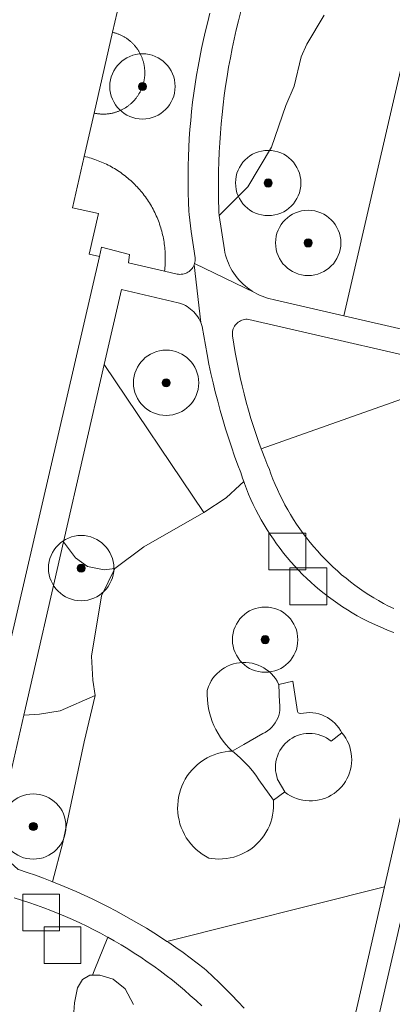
# Model space of a CAD drawing. Extents: x 154222 to 160093, y 456746 to 462495.
# Tile 63 of 254: x 157904 to 157927, y 460652 to 460712. Entities that reach past the tile are written whole.
import ezdxf

# ---------------------------------------------------------------- set-up
doc = ezdxf.new("R2010")
doc.units = 0
doc.header["$LTSCALE"] = 0.75
doc.layers.get('0').update_dxf_attribs({"linetype": 'CONTINUOUS'})
for name, color, linetype, lineweight in [('B-XX-GR-BEPLANTING_CULTUUR_HEESTERS-GV', 252, 'CONTINUOUS', 18), ('B-XX-GR-BOOM-S', 252, 'CONTINUOUS', 25), ('B-XX-OG-TERREIN_CULTUURSCHEIDING-GV', 252, 'CONTINUOUS', 18), ('B-XX-OG-TERREIN_ERF-GV', 252, 'CONTINUOUS', 18), ('B-XX-RI-GWA_RIOOLPUT-S', 252, 'CONTINUOUS', 25), ('B-XX-VH-VERHARDING_TEGEL-GV', 252, 'CONTINUOUS', 18)]:
    doc.layers.add(name, color=color, linetype=linetype, lineweight=lineweight)

# ---------------------------------------------------------------- blocks, each defined once
blk = doc.blocks.new('SRI-PUT_INSPECTIEPUT_RIOOLPUT-SO')
at = {"color": 0, "linetype": 'ByBlock', "lineweight": 18}
blk.add_lwpolyline([(-1.125, -1.125), (1.125, -1.125), (1.125, 1.125), (-1.125, 1.125)], close=True, dxfattribs=at)
blk = doc.blocks.new('SGR-BOOM_01-SO')
at = {"linetype": 'ByBlock', "lineweight": 18}
h = blk.add_hatch(color=0, dxfattribs=at)
h.dxf.hatch_style = 1
edge = h.paths.add_edge_path()
edge.add_arc((0, 0), 0.25, 0, 360)
at = {"color": 0, "linetype": 'ByBlock', "lineweight": 18}
for radius in [2, 0.25]:
    blk.add_circle((0, 0), radius, dxfattribs=at)

msp = doc.modelspace()

# ---------------------------------------------------------------- linework, layer by layer
at = {"layer": 'B-XX-GR-BEPLANTING_CULTUUR_HEESTERS-GV'}
for points in [[(157922.856, 460712.54), (157921.79, 460710.755), (157921.46, 460709.986), (157921.03, 460708.184), (157920.515, 460706.994), (157919.642, 460704.453), (157918.187, 460702.016), (157916.444, 460700.254), (157916.754, 460698.162), (157916.788, 460697.991), (157916.831, 460697.823), (157916.88, 460697.656), (157916.938, 460697.492), (157917.003, 460697.33), (157917.075, 460697.172), (157917.155, 460697.017), (157917.241, 460696.866), (157917.335, 460696.719), (157917.435, 460696.577), (157917.541, 460696.439), (157917.654, 460696.307), (157917.773, 460696.18), (157917.897, 460696.058), (157918.027, 460695.942), (157918.162, 460695.832), (157918.302, 460695.729), (157918.447, 460695.632), (157918.595, 460695.542), (157918.748, 460695.459), (157918.905, 460695.383), (157919.065, 460695.314), (157919.227, 460695.252), (157919.393, 460695.199), (157919.561, 460695.152), (157919.731, 460695.114), (157919.82, 460695.097), (157924.072, 460694.114), (157930.209, 460720.741)], [(157910.486, 460713.978), (157909.915, 460711.486), (157909.958, 460711.476), (157910.001, 460711.465), (157910.044, 460711.453), (157910.086, 460711.44), (157910.128, 460711.427), (157910.17, 460711.413), (157910.212, 460711.398), (157910.254, 460711.383), (157910.295, 460711.367), (157910.336, 460711.35), (157910.377, 460711.332), (157910.417, 460711.314), (157910.457, 460711.295), (157910.497, 460711.275), (157910.536, 460711.255), (157910.575, 460711.234), (157910.614, 460711.212), (157910.652, 460711.19), (157910.69, 460711.167), (157910.727, 460711.143), (157910.764, 460711.119), (157910.801, 460711.093), (157910.837, 460711.068), (157910.872, 460711.041), (157910.907, 460711.015), (157910.942, 460710.987), (157910.976, 460710.959), (157911.01, 460710.93), (157911.043, 460710.901), (157911.076, 460710.871), (157911.108, 460710.841), (157911.14, 460710.81), (157911.171, 460710.778), (157911.201, 460710.746), (157911.231, 460710.713), (157911.261, 460710.68), (157911.29, 460710.647), (157911.318, 460710.613), (157911.346, 460710.578), (157911.373, 460710.543), (157911.399, 460710.507), (157911.425, 460710.471), (157911.45, 460710.435), (157911.474, 460710.398), (157911.498, 460710.361), (157911.521, 460710.323), (157911.544, 460710.285), (157911.566, 460710.246), (157911.587, 460710.207), (157911.608, 460710.168), (157911.628, 460710.128), (157911.647, 460710.088), (157911.665, 460710.048), (157911.683, 460710.008), (157911.7, 460709.967), (157911.716, 460709.925), (157911.732, 460709.884), (157911.747, 460709.842), (157911.761, 460709.8), (157911.774, 460709.758), (157911.787, 460709.716), (157911.799, 460709.673), (157911.81, 460709.63), (157911.82, 460709.587), (157911.83, 460709.544), (157911.839, 460709.5), (157911.847, 460709.457), (157911.854, 460709.413), (157911.861, 460709.369), (157911.867, 460709.325), (157911.872, 460709.281), (157911.876, 460709.237), (157911.88, 460709.193), (157911.882, 460709.149), (157911.884, 460709.105), (157911.886, 460709.06), (157911.886, 460709.016), (157911.886, 460708.972), (157911.885, 460708.927), (157911.883, 460708.883), (157911.88, 460708.839), (157911.877, 460708.795), (157911.873, 460708.751), (157911.868, 460708.707), (157911.862, 460708.663), (157911.856, 460708.619), (157911.848, 460708.575), (157911.84, 460708.532), (157911.832, 460708.488), (157911.822, 460708.445), (157911.812, 460708.402), (157911.801, 460708.359), (157911.789, 460708.316), (157911.776, 460708.274), (157911.763, 460708.232), (157911.749, 460708.19), (157911.734, 460708.148), (157911.719, 460708.106), (157911.703, 460708.065), (157911.686, 460708.024), (157911.668, 460707.983), (157911.65, 460707.943), (157911.631, 460707.903), (157911.611, 460707.863), (157911.591, 460707.824), (157911.57, 460707.785), (157911.548, 460707.747), (157911.526, 460707.708), (157911.503, 460707.67), (157911.479, 460707.633), (157911.455, 460707.596), (157911.429, 460707.56), (157911.404, 460707.523), (157911.378, 460707.488), (157911.351, 460707.453), (157911.323, 460707.418), (157911.295, 460707.384), (157911.266, 460707.35), (157911.237, 460707.317), (157911.207, 460707.284), (157911.177, 460707.252), (157911.146, 460707.22), (157911.114, 460707.189), (157911.082, 460707.159), (157911.049, 460707.129), (157911.016, 460707.099), (157910.983, 460707.07), (157910.948, 460707.042), (157910.914, 460707.014), (157910.879, 460706.988), (157910.843, 460706.961), (157910.807, 460706.935), (157910.771, 460706.91), (157910.734, 460706.886), (157910.696, 460706.862), (157910.659, 460706.839), (157910.621, 460706.816), (157910.582, 460706.794), (157910.543, 460706.773), (157910.504, 460706.752), (157910.464, 460706.733), (157910.424, 460706.713), (157910.384, 460706.695), (157910.343, 460706.677), (157910.303, 460706.66), (157910.261, 460706.644), (157910.22, 460706.628), (157910.178, 460706.613), (157910.136, 460706.599), (157910.094, 460706.586), (157910.052, 460706.573), (157910.009, 460706.562), (157909.966, 460706.55), (157909.923, 460706.54), (157909.88, 460706.53), (157909.836, 460706.521), (157909.793, 460706.513), (157909.749, 460706.506), (157909.705, 460706.499), (157909.661, 460706.493), (157909.617, 460706.488), (157909.573, 460706.484), (157909.529, 460706.48), (157909.485, 460706.478), (157909.441, 460706.476), (157909.396, 460706.474), (157909.352, 460706.474), (157909.308, 460706.474), (157909.264, 460706.475), (157909.219, 460706.477), (157909.175, 460706.48), (157909.131, 460706.483), (157909.087, 460706.487), (157909.043, 460706.492), (157908.999, 460706.498), (157908.955, 460706.505), (157908.911, 460706.512), (157908.868, 460706.52), (157908.824, 460706.528), (157908.781, 460706.538), (157908.172, 460703.882), (157908.281, 460703.856), (157908.389, 460703.828), (157908.497, 460703.798), (157908.605, 460703.766), (157908.711, 460703.733), (157908.818, 460703.698), (157908.923, 460703.66), (157909.028, 460703.621), (157909.132, 460703.58), (157909.236, 460703.537), (157909.338, 460703.493), (157909.44, 460703.446), (157909.541, 460703.398), (157909.642, 460703.348), (157909.741, 460703.297), (157909.839, 460703.243), (157909.937, 460703.188), (157910.033, 460703.131), (157910.129, 460703.073), (157910.223, 460703.013), (157910.317, 460702.951), (157910.409, 460702.888), (157910.5, 460702.823), (157910.59, 460702.756), (157910.679, 460702.688), (157910.766, 460702.618), (157910.853, 460702.547), (157910.938, 460702.474), (157911.022, 460702.4), (157911.104, 460702.324), (157911.185, 460702.247), (157911.265, 460702.169), (157911.344, 460702.089), (157911.421, 460702.008), (157911.496, 460701.925), (157911.571, 460701.841), (157911.643, 460701.756), (157911.714, 460701.67), (157911.784, 460701.582), (157911.852, 460701.493), (157911.919, 460701.403), (157911.984, 460701.312), (157912.047, 460701.22), (157912.109, 460701.126), (157912.169, 460701.032), (157912.227, 460700.936), (157912.285, 460700.839), (157912.339, 460700.742), (157912.392, 460700.644), (157912.444, 460700.545), (157912.494, 460700.444), (157912.542, 460700.343), (157912.588, 460700.241), (157912.633, 460700.139), (157912.676, 460700.035), (157912.717, 460699.931), (157912.756, 460699.826), (157912.785, 460699.742), (157912.793, 460699.72), (157912.828, 460699.614), (157912.862, 460699.508), (157912.894, 460699.4), (157912.923, 460699.292), (157912.951, 460699.184), (157912.977, 460699.075), (157913.001, 460698.966), (157913.023, 460698.856), (157913.044, 460698.746), (157913.062, 460698.635), (157913.078, 460698.525), (157913.093, 460698.413), (157913.105, 460698.302), (157913.116, 460698.191), (157913.124, 460698.079), (157913.131, 460697.967), (157913.136, 460697.856), (157913.139, 460697.744), (157913.139, 460697.632), (157913.138, 460697.52), (157913.135, 460697.408), (157913.13, 460697.296), (157913.123, 460697.184), (157913.114, 460697.073), (157913.103, 460696.961), (157913.09, 460696.85), (157913.863, 460696.675), (157913.947, 460696.661), (157914.033, 460696.655), (157914.118, 460696.657), (157914.203, 460696.668), (157914.286, 460696.686), (157914.368, 460696.711), (157914.447, 460696.745), (157914.522, 460696.785), (157914.593, 460696.832), (157914.66, 460696.886), (157914.721, 460696.946), (157914.776, 460697.011), (157914.825, 460697.081), (157914.867, 460697.155), (157914.902, 460697.233), (157914.93, 460697.314), (157914.95, 460697.397), (157914.962, 460697.482), (157914.966, 460697.567), (157914.962, 460697.653), (157914.962, 460697.658), (157914.729, 460699.287), (157914.591, 460700.324), (157914.58, 460700.527), (157914.555, 460701.084), (157914.538, 460701.64), (157914.529, 460702.197), (157914.529, 460702.754), (157914.536, 460703.311), (157914.551, 460703.867), (157914.574, 460704.424), (157914.605, 460704.98), (157914.644, 460705.535), (157914.692, 460706.09), (157914.747, 460706.644), (157914.81, 460707.198), (157914.881, 460707.75), (157914.959, 460708.301), (157915.046, 460708.851), (157915.141, 460709.4), (157915.244, 460709.947), (157915.354, 460710.493), (157915.472, 460711.037), (157915.598, 460711.58), (157915.732, 460712.12), (157915.874, 460712.659)], [(157923.235, 460644.546), (157926.551, 460659.11), (157913.233, 460655.778), (157913.348, 460655.701), (157913.792, 460655.396), (157914.232, 460655.085), (157914.668, 460654.767), (157915.098, 460654.442), (157915.524, 460654.111), (157915.653, 460653.993), (157916.051, 460653.622), (157916.444, 460653.246), (157916.83, 460652.864), (157917.211, 460652.476), (157917.587, 460652.083), (157917.956, 460651.684)], [(157911.201, 460651.905), (157910.681, 460652.875), (157909.959, 460653.458), (157909.138, 460653.708), (157908.679, 460653.705), (157908.523, 460653.703), (157908.064, 460653.444), (157907.761, 460652.929), (157907.589, 460652.006), (157907.541, 460651.442)]]:
    msp.add_lwpolyline(points, dxfattribs=at)
for points in [[(157909.958, 460711.476), (157909.915, 460711.486), (157908.781, 460706.538), (157908.824, 460706.528), (157908.868, 460706.52), (157908.911, 460706.512), (157908.955, 460706.505), (157908.999, 460706.498), (157909.043, 460706.492), (157909.087, 460706.487), (157909.131, 460706.483), (157909.175, 460706.48), (157909.219, 460706.477), (157909.264, 460706.475), (157909.308, 460706.474), (157909.352, 460706.474), (157909.396, 460706.474), (157909.441, 460706.476), (157909.485, 460706.478), (157909.529, 460706.48), (157909.573, 460706.484), (157909.617, 460706.488), (157909.661, 460706.493), (157909.705, 460706.499), (157909.749, 460706.506), (157909.793, 460706.513), (157909.836, 460706.521), (157909.88, 460706.53), (157909.923, 460706.54), (157909.966, 460706.55), (157910.009, 460706.562), (157910.052, 460706.573), (157910.094, 460706.586), (157910.136, 460706.599), (157910.178, 460706.613), (157910.22, 460706.628), (157910.261, 460706.644), (157910.303, 460706.66), (157910.343, 460706.677), (157910.384, 460706.695), (157910.424, 460706.713), (157910.464, 460706.733), (157910.504, 460706.752), (157910.543, 460706.773), (157910.582, 460706.794), (157910.621, 460706.816), (157910.659, 460706.839), (157910.696, 460706.862), (157910.734, 460706.886), (157910.771, 460706.91), (157910.807, 460706.935), (157910.843, 460706.961), (157910.879, 460706.988), (157910.914, 460707.014), (157910.948, 460707.042), (157910.983, 460707.07), (157911.016, 460707.099), (157911.049, 460707.129), (157911.082, 460707.159), (157911.114, 460707.189), (157911.146, 460707.22), (157911.177, 460707.252), (157911.207, 460707.284), (157911.237, 460707.317), (157911.266, 460707.35), (157911.295, 460707.384), (157911.323, 460707.418), (157911.351, 460707.453), (157911.378, 460707.488), (157911.404, 460707.523), (157911.429, 460707.56), (157911.455, 460707.596), (157911.479, 460707.633), (157911.503, 460707.67), (157911.526, 460707.708), (157911.548, 460707.747), (157911.57, 460707.785), (157911.591, 460707.824), (157911.611, 460707.863), (157911.631, 460707.903), (157911.65, 460707.943), (157911.668, 460707.983), (157911.686, 460708.024), (157911.703, 460708.065), (157911.719, 460708.106), (157911.734, 460708.148), (157911.749, 460708.19), (157911.763, 460708.232), (157911.776, 460708.274), (157911.789, 460708.316), (157911.801, 460708.359), (157911.812, 460708.402), (157911.822, 460708.445), (157911.832, 460708.488), (157911.84, 460708.532), (157911.848, 460708.575), (157911.856, 460708.619), (157911.862, 460708.663), (157911.868, 460708.707), (157911.873, 460708.751), (157911.877, 460708.795), (157911.88, 460708.839), (157911.883, 460708.883), (157911.885, 460708.927), (157911.886, 460708.972), (157911.886, 460709.016), (157911.886, 460709.06), (157911.884, 460709.105), (157911.882, 460709.149), (157911.88, 460709.193), (157911.876, 460709.237), (157911.872, 460709.281), (157911.867, 460709.325), (157911.861, 460709.369), (157911.854, 460709.413), (157911.847, 460709.457), (157911.839, 460709.5), (157911.83, 460709.544), (157911.82, 460709.587), (157911.81, 460709.63), (157911.799, 460709.673), (157911.787, 460709.716), (157911.774, 460709.758), (157911.761, 460709.8), (157911.747, 460709.842), (157911.732, 460709.884), (157911.716, 460709.925), (157911.7, 460709.967), (157911.683, 460710.008), (157911.665, 460710.048), (157911.647, 460710.088), (157911.628, 460710.128), (157911.608, 460710.168), (157911.587, 460710.207), (157911.566, 460710.246), (157911.544, 460710.285), (157911.521, 460710.323), (157911.498, 460710.361), (157911.474, 460710.398), (157911.45, 460710.435), (157911.425, 460710.471), (157911.399, 460710.507), (157911.373, 460710.543), (157911.346, 460710.578), (157911.318, 460710.613), (157911.29, 460710.647), (157911.261, 460710.68), (157911.231, 460710.713), (157911.201, 460710.746), (157911.171, 460710.778), (157911.14, 460710.81), (157911.108, 460710.841), (157911.076, 460710.871), (157911.043, 460710.901), (157911.01, 460710.93), (157910.976, 460710.959), (157910.942, 460710.987), (157910.907, 460711.015), (157910.872, 460711.041), (157910.837, 460711.068), (157910.801, 460711.093), (157910.764, 460711.119), (157910.727, 460711.143), (157910.69, 460711.167), (157910.652, 460711.19), (157910.614, 460711.212), (157910.575, 460711.234), (157910.536, 460711.255), (157910.497, 460711.275), (157910.457, 460711.295), (157910.417, 460711.314), (157910.377, 460711.332), (157910.336, 460711.35), (157910.295, 460711.367), (157910.254, 460711.383), (157910.212, 460711.398), (157910.17, 460711.413), (157910.128, 460711.427), (157910.086, 460711.44), (157910.044, 460711.453), (157910.001, 460711.465)], [(157908.281, 460703.856), (157908.172, 460703.882), (157907.452, 460700.737), (157909.05, 460700.38), (157908.476, 460697.901), (157909.111, 460697.752), (157909.244, 460698.326), (157910.958, 460697.868), (157910.885, 460697.35), (157913.09, 460696.85), (157913.103, 460696.961), (157913.114, 460697.073), (157913.123, 460697.184), (157913.13, 460697.296), (157913.135, 460697.408), (157913.138, 460697.52), (157913.139, 460697.632), (157913.139, 460697.744), (157913.136, 460697.856), (157913.131, 460697.967), (157913.124, 460698.079), (157913.116, 460698.191), (157913.105, 460698.302), (157913.093, 460698.413), (157913.078, 460698.525), (157913.062, 460698.635), (157913.044, 460698.746), (157913.023, 460698.856), (157913.001, 460698.966), (157912.977, 460699.075), (157912.951, 460699.184), (157912.923, 460699.292), (157912.894, 460699.4), (157912.862, 460699.508), (157912.828, 460699.614), (157912.793, 460699.72), (157912.785, 460699.742), (157912.756, 460699.826), (157912.717, 460699.931), (157912.676, 460700.035), (157912.633, 460700.139), (157912.588, 460700.241), (157912.542, 460700.343), (157912.494, 460700.444), (157912.444, 460700.545), (157912.392, 460700.644), (157912.339, 460700.742), (157912.285, 460700.839), (157912.227, 460700.936), (157912.169, 460701.032), (157912.109, 460701.126), (157912.047, 460701.22), (157911.984, 460701.312), (157911.919, 460701.403), (157911.852, 460701.493), (157911.784, 460701.582), (157911.714, 460701.67), (157911.643, 460701.756), (157911.571, 460701.841), (157911.496, 460701.925), (157911.421, 460702.008), (157911.344, 460702.089), (157911.265, 460702.169), (157911.185, 460702.247), (157911.104, 460702.324), (157911.022, 460702.4), (157910.938, 460702.474), (157910.853, 460702.547), (157910.766, 460702.618), (157910.679, 460702.688), (157910.59, 460702.756), (157910.5, 460702.823), (157910.409, 460702.888), (157910.317, 460702.951), (157910.223, 460703.013), (157910.129, 460703.073), (157910.033, 460703.131), (157909.937, 460703.188), (157909.839, 460703.243), (157909.741, 460703.297), (157909.642, 460703.348), (157909.541, 460703.398), (157909.44, 460703.446), (157909.338, 460703.493), (157909.236, 460703.537), (157909.132, 460703.58), (157909.028, 460703.621), (157908.923, 460703.66), (157908.818, 460703.698), (157908.711, 460703.733), (157908.605, 460703.766), (157908.497, 460703.798), (157908.389, 460703.828)], [(157913.928, 460694.912), (157910.454, 460695.72), (157909.404, 460691.137), (157915.495, 460682.065), (157916.871, 460682.953), (157917.709, 460683.732), (157917.937, 460683.962), (157917.864, 460684.168), (157917.754, 460684.501), (157917.578, 460684.97), (157917.379, 460685.521), (157917.188, 460686.075), (157917.004, 460686.631), (157916.827, 460687.189), (157916.659, 460687.75), (157916.498, 460688.313), (157916.345, 460688.879), (157916.199, 460689.446), (157916.062, 460690.016), (157915.932, 460690.587), (157915.81, 460691.159), (157915.696, 460691.734), (157915.589, 460692.31), (157915.491, 460692.887), (157915.4, 460693.466), (157915.36, 460693.589), (157915.313, 460693.71), (157915.258, 460693.828), (157915.196, 460693.942), (157915.128, 460694.051), (157915.052, 460694.157), (157914.971, 460694.258), (157914.883, 460694.353), (157914.79, 460694.443), (157914.691, 460694.527), (157914.587, 460694.604), (157914.479, 460694.675), (157914.366, 460694.74), (157914.25, 460694.797), (157914.13, 460694.847), (157914.008, 460694.889)], [(157918.241, 460693.895), (157918.157, 460693.901), (157918.072, 460693.899), (157917.988, 460693.889), (157917.906, 460693.871), (157917.825, 460693.845), (157917.747, 460693.812), (157917.673, 460693.771), (157917.603, 460693.724), (157917.538, 460693.67), (157917.478, 460693.611), (157917.424, 460693.546), (157917.376, 460693.476), (157917.335, 460693.402), (157917.302, 460693.324), (157917.275, 460693.244), (157917.257, 460693.162), (157917.246, 460693.078), (157917.244, 460692.993), (157917.249, 460692.909), (157917.252, 460692.886), (157917.329, 460692.373), (157917.415, 460691.862), (157917.508, 460691.352), (157917.609, 460690.843), (157917.717, 460690.336), (157917.834, 460689.831), (157917.958, 460689.327), (157918.091, 460688.826), (157918.23, 460688.326), (157918.378, 460687.829), (157918.533, 460687.335), (157918.696, 460686.842), (157918.866, 460686.352), (157919.01, 460685.96), (157932.259, 460690.668)], [(157915.495, 460682.065), (157909.404, 460691.137), (157906.912, 460680.256), (157907.65, 460679.287), (157908.385, 460678.745), (157909.391, 460678.539), (157910.056, 460678.63), (157911.82, 460679.946), (157915.358, 460681.976)], [(157907.65, 460679.287), (157906.912, 460680.256), (157904.481, 460669.642), (157905.448, 460669.71), (157906.698, 460669.905), (157908.847, 460670.842), (157908.696, 460671.778), (157908.613, 460673.261), (157909.236, 460676.958), (157910.056, 460678.63), (157909.391, 460678.539), (157908.385, 460678.745)], [(157918.069, 460672.867), (157917.876, 460672.868), (157917.682, 460672.853), (157917.491, 460672.822), (157917.303, 460672.776), (157917.119, 460672.714), (157916.941, 460672.637), (157916.77, 460672.546), (157916.607, 460672.441), (157916.453, 460672.323), (157916.309, 460672.193), (157916.177, 460672.051), (157916.057, 460671.899), (157915.949, 460671.738), (157915.856, 460671.568), (157915.777, 460671.391), (157915.712, 460671.208), (157915.709, 460671.151), (157915.704, 460670.875), (157915.716, 460670.6), (157915.743, 460670.325), (157915.786, 460670.053), (157915.844, 460669.783), (157915.919, 460669.518), (157916.008, 460669.257), (157916.113, 460669.002), (157916.232, 460668.753), (157916.365, 460668.511), (157916.512, 460668.278), (157916.673, 460668.054), (157916.846, 460667.839), (157917.031, 460667.635), (157917.228, 460667.441), (157917.948, 460667.845), (157919.105, 460668.508), (157919.256, 460668.585), (157919.398, 460668.677), (157919.532, 460668.781), (157919.655, 460668.897), (157919.766, 460669.025), (157919.865, 460669.162), (157919.95, 460669.308), (157920.021, 460669.461), (157920.078, 460669.621), (157920.119, 460669.785), (157920.144, 460669.952), (157920.154, 460670.121), (157920.147, 460670.29), (157920.136, 460670.392), (157920.088, 460671.514), (157920.074, 460671.544), (157919.983, 460671.714), (157919.877, 460671.877), (157919.759, 460672.031), (157919.628, 460672.174), (157919.486, 460672.306), (157919.334, 460672.426), (157919.172, 460672.532), (157919.002, 460672.625), (157918.824, 460672.704), (157918.641, 460672.768), (157918.454, 460672.817), (157918.263, 460672.85)], [(157921.221, 460669.865), (157920.938, 460671.723), (157920.088, 460671.514), (157920.136, 460670.392), (157920.147, 460670.29), (157920.154, 460670.121), (157920.144, 460669.952), (157920.119, 460669.785), (157920.078, 460669.621), (157920.021, 460669.461), (157919.95, 460669.308), (157919.865, 460669.162), (157919.766, 460669.025), (157919.655, 460668.897), (157919.532, 460668.781), (157919.398, 460668.677), (157919.256, 460668.585), (157919.105, 460668.508), (157917.948, 460667.845), (157917.228, 460667.441), (157917.245, 460667.428), (157917.511, 460667.212), (157917.767, 460666.985), (157918.011, 460666.745), (157918.244, 460666.495), (157918.465, 460666.233), (157918.674, 460665.962), (157918.869, 460665.681), (157919.755, 460664.44), (157920.448, 460664.933), (157920.04, 460665.64), (157920.014, 460665.705), (157919.957, 460665.878), (157919.915, 460666.056), (157919.889, 460666.236), (157919.878, 460666.418), (157919.884, 460666.601), (157919.906, 460666.782), (157919.943, 460666.96), (157919.996, 460667.135), (157920.064, 460667.304), (157920.147, 460667.467), (157920.243, 460667.622), (157920.353, 460667.767), (157920.475, 460667.903), (157920.609, 460668.027), (157920.753, 460668.139), (157920.906, 460668.239), (157921.067, 460668.324), (157921.235, 460668.395), (157921.409, 460668.451), (157921.587, 460668.491), (157921.767, 460668.516), (157921.949, 460668.525), (157922.132, 460668.518), (157922.313, 460668.495), (157922.491, 460668.456), (157922.665, 460668.402), (157922.834, 460668.332), (157922.996, 460668.248), (157923.15, 460668.151), (157923.295, 460668.04), (157923.942, 460668.564), (157923.863, 460668.705), (157923.758, 460668.863), (157923.64, 460669.012), (157923.51, 460669.15), (157923.368, 460669.278), (157923.216, 460669.392), (157923.056, 460669.494), (157922.887, 460669.582), (157922.711, 460669.655), (157922.53, 460669.713), (157922.345, 460669.756), (157922.157, 460669.783), (157921.967, 460669.794), (157921.777, 460669.789), (157921.588, 460669.769), (157921.401, 460669.732), (157921.266, 460669.776)], [(157908.18, 460667.995), (157908.847, 460670.842), (157906.698, 460669.905), (157905.448, 460669.71), (157904.481, 460669.642), (157902.63, 460661.559), (157904.131, 460660.183), (157904.166, 460660.172), (157904.678, 460660.002), (157905.188, 460659.825), (157905.694, 460659.641), (157906.198, 460659.449), (157906.233, 460659.435), (157906.865, 460661.835)], [(157924.067, 460668.406), (157923.942, 460668.564), (157923.295, 460668.04), (157923.15, 460668.151), (157922.996, 460668.248), (157922.834, 460668.332), (157922.665, 460668.402), (157922.491, 460668.456), (157922.313, 460668.495), (157922.132, 460668.518), (157921.949, 460668.525), (157921.767, 460668.516), (157921.587, 460668.491), (157921.409, 460668.451), (157921.235, 460668.395), (157921.067, 460668.324), (157920.906, 460668.239), (157920.753, 460668.139), (157920.609, 460668.027), (157920.475, 460667.903), (157920.353, 460667.767), (157920.243, 460667.622), (157920.147, 460667.467), (157920.064, 460667.304), (157919.996, 460667.135), (157919.943, 460666.96), (157919.906, 460666.782), (157919.884, 460666.601), (157919.878, 460666.418), (157919.889, 460666.236), (157919.915, 460666.056), (157919.957, 460665.878), (157920.014, 460665.705), (157920.04, 460665.64), (157920.448, 460664.933), (157920.458, 460664.924), (157920.621, 460664.807), (157920.793, 460664.703), (157920.973, 460664.612), (157921.16, 460664.537), (157921.352, 460664.476), (157921.548, 460664.431), (157921.747, 460664.402), (157921.948, 460664.388), (157922.149, 460664.391), (157922.349, 460664.409), (157922.547, 460664.443), (157922.742, 460664.493), (157922.933, 460664.558), (157923.117, 460664.639), (157923.295, 460664.733), (157923.465, 460664.842), (157923.625, 460664.963), (157923.775, 460665.097), (157923.914, 460665.242), (157924.041, 460665.398), (157924.156, 460665.564), (157924.257, 460665.738), (157924.343, 460665.92), (157924.416, 460666.107), (157924.472, 460666.3), (157924.514, 460666.497), (157924.539, 460666.697), (157924.549, 460666.898), (157924.543, 460667.099), (157924.52, 460667.299), (157924.482, 460667.497), (157924.429, 460667.691), (157924.36, 460667.88), (157924.276, 460668.063), (157924.178, 460668.238)], [(157917.245, 460667.428), (157917.228, 460667.441), (157917.035, 460667.429), (157916.801, 460667.398), (157916.57, 460667.353), (157916.343, 460667.291), (157916.12, 460667.214), (157915.903, 460667.123), (157915.693, 460667.017), (157915.491, 460666.896), (157915.297, 460666.763), (157915.113, 460666.616), (157914.938, 460666.458), (157914.776, 460666.288), (157914.625, 460666.107), (157914.486, 460665.916), (157914.361, 460665.716), (157914.25, 460665.509), (157914.153, 460665.294), (157914.071, 460665.073), (157914.005, 460664.848), (157913.953, 460664.618), (157913.918, 460664.385), (157913.898, 460664.15), (157913.894, 460663.915), (157913.906, 460663.68), (157913.934, 460663.446), (157913.978, 460663.215), (157914.038, 460662.987), (157914.113, 460662.764), (157914.202, 460662.546), (157914.307, 460662.335), (157914.425, 460662.131), (157914.557, 460661.936), (157914.702, 460661.751), (157914.86, 460661.575), (157915.028, 460661.411), (157915.208, 460661.259), (157915.397, 460661.119), (157915.596, 460660.992), (157915.802, 460660.879), (157915.954, 460660.854), (157916.184, 460660.828), (157916.414, 460660.819), (157916.645, 460660.826), (157916.875, 460660.848), (157917.103, 460660.887), (157917.327, 460660.941), (157917.547, 460661.011), (157917.762, 460661.095), (157917.971, 460661.195), (157918.172, 460661.308), (157918.365, 460661.435), (157918.548, 460661.576), (157918.722, 460661.728), (157918.884, 460661.892), (157919.034, 460662.067), (157919.173, 460662.252), (157919.298, 460662.446), (157919.409, 460662.649), (157919.506, 460662.859), (157919.588, 460663.074), (157919.655, 460663.295), (157919.707, 460663.52), (157919.743, 460663.748), (157919.763, 460663.979), (157919.767, 460664.209), (157919.755, 460664.44), (157918.869, 460665.681), (157918.674, 460665.962), (157918.465, 460666.233), (157918.244, 460666.495), (157918.011, 460666.745), (157917.767, 460666.985), (157917.511, 460667.212)]]:
    msp.add_lwpolyline(points, close=True, dxfattribs=at)
at = {"layer": 'B-XX-OG-TERREIN_CULTUURSCHEIDING-GV'}
for points in [[(157917.758, 460712.765), (157917.615, 460712.199), (157917.479, 460711.632), (157917.352, 460711.063), (157917.232, 460710.493), (157917.12, 460709.921), (157917.016, 460709.347), (157916.92, 460708.772), (157916.832, 460708.196), (157916.751, 460707.618), (157916.679, 460707.04), (157916.614, 460706.46), (157916.558, 460705.88), (157916.509, 460705.299), (157916.468, 460704.718), (157916.436, 460704.135), (157916.411, 460703.553), (157916.394, 460702.97), (157916.386, 460702.387), (157916.385, 460701.804), (157916.392, 460701.221), (157916.408, 460700.638), (157916.414, 460700.459), (157916.444, 460700.254), (157918.187, 460702.016), (157919.642, 460704.453), (157920.515, 460706.994), (157921.03, 460708.184), (157921.46, 460709.986), (157921.79, 460710.755), (157922.856, 460712.54)], [(157932.259, 460690.668), (157919.01, 460685.96), (157919.044, 460685.865), (157919.23, 460685.381), (157919.422, 460684.9), (157919.485, 460684.748), (157919.602, 460684.422), (157919.727, 460684.099), (157919.86, 460683.779), (157920, 460683.462), (157920.147, 460683.148), (157920.301, 460682.838), (157920.462, 460682.532), (157920.631, 460682.229), (157920.806, 460681.93), (157920.988, 460681.635), (157921.177, 460681.345), (157921.373, 460681.059), (157921.575, 460680.778), (157921.784, 460680.501), (157921.999, 460680.23), (157922.22, 460679.963), (157922.447, 460679.702), (157922.68, 460679.446), (157922.919, 460679.195), (157923.164, 460678.95), (157923.414, 460678.71), (157923.67, 460678.477), (157923.931, 460678.249), (157924.198, 460678.028), (157924.469, 460677.813), (157924.745, 460677.604), (157925.027, 460677.401), (157925.312, 460677.205), (157925.602, 460677.016), (157925.897, 460676.833), (157926.195, 460676.657), (157926.498, 460676.489), (157926.804, 460676.327), (157927.114, 460676.172)], [(157927.114, 460674.707), (157926.786, 460674.832), (157926.461, 460674.964), (157926.139, 460675.104), (157925.821, 460675.25), (157925.506, 460675.404), (157925.194, 460675.565), (157924.887, 460675.733), (157924.583, 460675.909), (157924.283, 460676.091), (157923.987, 460676.279), (157923.696, 460676.475), (157923.41, 460676.677), (157923.128, 460676.886), (157922.851, 460677.101), (157922.578, 460677.322), (157922.311, 460677.549), (157922.05, 460677.783), (157921.793, 460678.022), (157921.542, 460678.267), (157921.297, 460678.518), (157921.058, 460678.774), (157920.824, 460679.036), (157920.597, 460679.303), (157920.376, 460679.575), (157920.161, 460679.852), (157919.952, 460680.134), (157919.75, 460680.42), (157919.554, 460680.711), (157919.365, 460681.007), (157919.183, 460681.306), (157919.008, 460681.61), (157918.839, 460681.918), (157918.678, 460682.229), (157918.524, 460682.544), (157918.377, 460682.863), (157918.238, 460683.185), (157918.106, 460683.51), (157917.981, 460683.837), (157917.937, 460683.962), (157917.709, 460683.732), (157916.871, 460682.953), (157915.495, 460682.065), (157915.358, 460681.976), (157911.82, 460679.946), (157910.056, 460678.63), (157909.236, 460676.958), (157908.613, 460673.261), (157908.696, 460671.778), (157908.847, 460670.842), (157908.18, 460667.995), (157906.865, 460661.835), (157906.233, 460659.435), (157906.699, 460659.249), (157907.197, 460659.042), (157907.692, 460658.828), (157908.184, 460658.607), (157908.672, 460658.378), (157909.157, 460658.142), (157909.638, 460657.898), (157910.116, 460657.648), (157910.589, 460657.391), (157911.059, 460657.126), (157911.525, 460656.855), (157911.987, 460656.577), (157912.445, 460656.292), (157912.899, 460656), (157913.233, 460655.778), (157926.551, 460659.11), (157929.584, 460672.429)], [(157907.541, 460651.442), (157907.589, 460652.006), (157907.761, 460652.929), (157908.064, 460653.444), (157908.523, 460653.703), (157908.679, 460653.705), (157908.795, 460653.971), (157909.628, 460656.03), (157909.603, 460656.043), (157909.183, 460656.271), (157908.759, 460656.492), (157908.332, 460656.706), (157907.901, 460656.913), (157907.466, 460657.113), (157907.029, 460657.305), (157906.588, 460657.49), (157906.144, 460657.667), (157905.698, 460657.837), (157905.248, 460657.999), (157904.796, 460658.154), (157904.341, 460658.302), (157903.884, 460658.441)], [(157915.376, 460651.823), (157915.026, 460652.148), (157914.67, 460652.467), (157914.309, 460652.781), (157913.943, 460653.088), (157913.572, 460653.389), (157913.196, 460653.684), (157912.815, 460653.973), (157912.429, 460654.255), (157912.038, 460654.53), (157911.643, 460654.799), (157911.244, 460655.062), (157910.84, 460655.317), (157910.432, 460655.566), (157910.019, 460655.808), (157909.628, 460656.03), (157908.795, 460653.971), (157908.679, 460653.705), (157909.138, 460653.708), (157909.959, 460653.458), (157910.681, 460652.875), (157911.201, 460651.905)]]:
    msp.add_lwpolyline(points, dxfattribs=at)
msp.add_lwpolyline([(157917.682, 460672.853), (157917.876, 460672.868), (157918.069, 460672.867), (157918.263, 460672.85), (157918.454, 460672.817), (157918.641, 460672.768), (157918.824, 460672.704), (157919.002, 460672.625), (157919.172, 460672.532), (157919.334, 460672.426), (157919.486, 460672.306), (157919.628, 460672.174), (157919.759, 460672.031), (157919.877, 460671.877), (157919.983, 460671.714), (157920.074, 460671.544), (157920.088, 460671.514), (157920.938, 460671.723), (157921.221, 460669.865), (157921.266, 460669.776), (157921.401, 460669.732), (157921.588, 460669.769), (157921.777, 460669.789), (157921.967, 460669.794), (157922.157, 460669.783), (157922.345, 460669.756), (157922.53, 460669.713), (157922.711, 460669.655), (157922.887, 460669.582), (157923.056, 460669.494), (157923.216, 460669.392), (157923.368, 460669.278), (157923.51, 460669.15), (157923.64, 460669.012), (157923.758, 460668.863), (157923.863, 460668.705), (157923.942, 460668.564), (157924.067, 460668.406), (157924.178, 460668.238), (157924.276, 460668.063), (157924.36, 460667.88), (157924.429, 460667.691), (157924.482, 460667.497), (157924.52, 460667.299), (157924.543, 460667.099), (157924.549, 460666.898), (157924.539, 460666.697), (157924.514, 460666.497), (157924.472, 460666.3), (157924.416, 460666.107), (157924.343, 460665.92), (157924.257, 460665.738), (157924.156, 460665.564), (157924.041, 460665.398), (157923.914, 460665.242), (157923.775, 460665.097), (157923.625, 460664.963), (157923.465, 460664.842), (157923.295, 460664.733), (157923.117, 460664.639), (157922.933, 460664.558), (157922.742, 460664.493), (157922.547, 460664.443), (157922.349, 460664.409), (157922.149, 460664.391), (157921.948, 460664.388), (157921.747, 460664.402), (157921.548, 460664.431), (157921.352, 460664.476), (157921.16, 460664.537), (157920.973, 460664.612), (157920.793, 460664.703), (157920.621, 460664.807), (157920.458, 460664.924), (157920.448, 460664.933), (157919.755, 460664.44), (157919.767, 460664.209), (157919.763, 460663.979), (157919.743, 460663.748), (157919.707, 460663.52), (157919.655, 460663.295), (157919.588, 460663.074), (157919.506, 460662.859), (157919.409, 460662.649), (157919.298, 460662.446), (157919.173, 460662.252), (157919.034, 460662.067), (157918.884, 460661.892), (157918.722, 460661.728), (157918.548, 460661.576), (157918.365, 460661.435), (157918.172, 460661.308), (157917.971, 460661.195), (157917.762, 460661.095), (157917.547, 460661.011), (157917.327, 460660.941), (157917.103, 460660.887), (157916.875, 460660.848), (157916.645, 460660.826), (157916.414, 460660.819), (157916.184, 460660.828), (157915.954, 460660.854), (157915.802, 460660.879), (157915.596, 460660.992), (157915.397, 460661.119), (157915.208, 460661.259), (157915.028, 460661.411), (157914.86, 460661.575), (157914.702, 460661.751), (157914.557, 460661.936), (157914.425, 460662.131), (157914.307, 460662.335), (157914.202, 460662.546), (157914.113, 460662.764), (157914.038, 460662.987), (157913.978, 460663.215), (157913.934, 460663.446), (157913.906, 460663.68), (157913.894, 460663.915), (157913.898, 460664.15), (157913.918, 460664.385), (157913.953, 460664.618), (157914.005, 460664.848), (157914.071, 460665.073), (157914.153, 460665.294), (157914.25, 460665.509), (157914.361, 460665.716), (157914.486, 460665.916), (157914.625, 460666.107), (157914.776, 460666.288), (157914.938, 460666.458), (157915.113, 460666.616), (157915.297, 460666.763), (157915.491, 460666.896), (157915.693, 460667.017), (157915.903, 460667.123), (157916.12, 460667.214), (157916.343, 460667.291), (157916.57, 460667.353), (157916.801, 460667.398), (157917.035, 460667.429), (157917.228, 460667.441), (157917.031, 460667.635), (157916.846, 460667.839), (157916.673, 460668.054), (157916.512, 460668.278), (157916.365, 460668.511), (157916.232, 460668.753), (157916.113, 460669.002), (157916.008, 460669.257), (157915.919, 460669.518), (157915.844, 460669.783), (157915.786, 460670.053), (157915.743, 460670.325), (157915.716, 460670.6), (157915.704, 460670.875), (157915.709, 460671.151), (157915.712, 460671.208), (157915.777, 460671.391), (157915.856, 460671.568), (157915.949, 460671.738), (157916.057, 460671.899), (157916.177, 460672.051), (157916.309, 460672.193), (157916.453, 460672.323), (157916.607, 460672.441), (157916.77, 460672.546), (157916.941, 460672.637), (157917.119, 460672.714), (157917.303, 460672.776), (157917.491, 460672.822)], close=True, dxfattribs=at)
at = {"layer": 'B-XX-OG-TERREIN_ERF-GV'}
for points in [[(157930.209, 460720.741), (157924.072, 460694.114), (157954.526, 460687.077)], [(157858.501, 460670.037), (157860.941, 460669.58), (157863.534, 460669.021), (157870.32, 460667.557), (157872.913, 460666.998), (157876.215, 460666.21), (157876.252, 460666.202), (157891.573, 460662.86), (157900.551, 460660.77), (157909.111, 460697.752), (157908.476, 460697.901), (157909.05, 460700.38), (157907.452, 460700.737), (157908.172, 460703.882), (157908.781, 460706.538), (157909.915, 460711.486), (157910.486, 460713.978)], [(157993.269, 460623.394), (157995.499, 460658.516), (157995.596, 460660.024), (157995.622, 460660.424), (157995.628, 460660.515), (157992.999, 460660.671), (157977.432, 460661.646), (157973.09, 460662.104), (157973.324, 460663.91), (157970.113, 460664.643), (157957.801, 460667.416), (157957.675, 460667.444), (157954.7, 460668.135), (157931.339, 460673.541), (157923.424, 460639.167)]]:
    msp.add_lwpolyline(points, dxfattribs=at)
at = {"layer": 'B-XX-VH-VERHARDING_TEGEL-GV'}
for points in [[(157915.874, 460712.659), (157915.732, 460712.12), (157915.598, 460711.58), (157915.472, 460711.037), (157915.354, 460710.493), (157915.244, 460709.947), (157915.141, 460709.4), (157915.046, 460708.851), (157914.959, 460708.301), (157914.881, 460707.75), (157914.81, 460707.198), (157914.747, 460706.644), (157914.692, 460706.09), (157914.644, 460705.535), (157914.605, 460704.98), (157914.574, 460704.424), (157914.551, 460703.867), (157914.536, 460703.311), (157914.529, 460702.754), (157914.529, 460702.197), (157914.538, 460701.64), (157914.555, 460701.084), (157914.58, 460700.527), (157914.591, 460700.324), (157914.729, 460699.287), (157914.962, 460697.658), (157914.962, 460697.653), (157914.966, 460697.567), (157914.962, 460697.482), (157914.95, 460697.397), (157914.93, 460697.314), (157918.595, 460695.542), (157918.447, 460695.632), (157918.302, 460695.729), (157918.162, 460695.832), (157918.027, 460695.942), (157917.897, 460696.058), (157917.773, 460696.18), (157917.654, 460696.307), (157917.541, 460696.439), (157917.435, 460696.577), (157917.335, 460696.719), (157917.241, 460696.866), (157917.155, 460697.017), (157917.075, 460697.172), (157917.003, 460697.33), (157916.938, 460697.492), (157916.88, 460697.656), (157916.831, 460697.823), (157916.788, 460697.991), (157916.754, 460698.162), (157916.444, 460700.254), (157916.414, 460700.459), (157916.408, 460700.638), (157916.392, 460701.221), (157916.385, 460701.804), (157916.386, 460702.387), (157916.394, 460702.97), (157916.411, 460703.553), (157916.436, 460704.135), (157916.468, 460704.718), (157916.509, 460705.299), (157916.558, 460705.88), (157916.614, 460706.46), (157916.679, 460707.04), (157916.751, 460707.618), (157916.832, 460708.196), (157916.92, 460708.772), (157917.016, 460709.347), (157917.12, 460709.921), (157917.232, 460710.493), (157917.352, 460711.063), (157917.479, 460711.632), (157917.615, 460712.199), (157917.758, 460712.765)], [(157902.63, 460661.559), (157904.481, 460669.642), (157906.912, 460680.256), (157909.404, 460691.137), (157910.454, 460695.72), (157913.928, 460694.912), (157914.008, 460694.889), (157914.13, 460694.847), (157914.25, 460694.797), (157914.366, 460694.74), (157914.479, 460694.675), (157914.587, 460694.604), (157914.691, 460694.527), (157914.79, 460694.443), (157914.883, 460694.353), (157914.971, 460694.258), (157915.052, 460694.157), (157915.128, 460694.051), (157915.196, 460693.942), (157915.258, 460693.828), (157915.313, 460693.71), (157914.902, 460697.233), (157914.867, 460697.155), (157914.825, 460697.081), (157914.776, 460697.011), (157914.721, 460696.946), (157914.66, 460696.886), (157914.593, 460696.832), (157914.522, 460696.785), (157914.447, 460696.745), (157914.368, 460696.711), (157914.286, 460696.686), (157914.203, 460696.668), (157914.118, 460696.657), (157914.033, 460696.655), (157913.947, 460696.661), (157913.863, 460696.675), (157913.09, 460696.85), (157910.885, 460697.35), (157910.958, 460697.868), (157909.244, 460698.326), (157909.111, 460697.752), (157900.551, 460660.77)], [(157954.526, 460687.077), (157924.072, 460694.114), (157919.82, 460695.097), (157919.731, 460695.114), (157919.561, 460695.152), (157919.393, 460695.199), (157919.227, 460695.252), (157919.065, 460695.314), (157918.905, 460695.383), (157918.748, 460695.459), (157918.595, 460695.542), (157914.93, 460697.314), (157914.902, 460697.233), (157915.313, 460693.71), (157915.36, 460693.589), (157915.4, 460693.466), (157915.491, 460692.887), (157915.589, 460692.31), (157915.696, 460691.734), (157915.81, 460691.159), (157915.932, 460690.587), (157916.062, 460690.016), (157916.199, 460689.446), (157916.345, 460688.879), (157916.498, 460688.313), (157916.659, 460687.75), (157916.827, 460687.189), (157917.004, 460686.631), (157917.188, 460686.075), (157917.379, 460685.521), (157917.578, 460684.97), (157917.754, 460684.501), (157917.864, 460684.168), (157917.937, 460683.962), (157917.981, 460683.837), (157918.106, 460683.51), (157918.238, 460683.185), (157918.377, 460682.863), (157918.524, 460682.544), (157918.678, 460682.229), (157918.839, 460681.918), (157919.008, 460681.61), (157919.183, 460681.306), (157919.365, 460681.007), (157919.554, 460680.711), (157919.75, 460680.42), (157919.952, 460680.134), (157920.161, 460679.852), (157920.376, 460679.575), (157920.597, 460679.303), (157920.824, 460679.036), (157921.058, 460678.774), (157921.297, 460678.518), (157921.542, 460678.267), (157921.793, 460678.022), (157922.05, 460677.783), (157922.311, 460677.549), (157922.578, 460677.322), (157922.851, 460677.101), (157923.128, 460676.886), (157923.41, 460676.677), (157923.696, 460676.475), (157923.987, 460676.279), (157924.283, 460676.091), (157924.583, 460675.909), (157924.887, 460675.733), (157925.194, 460675.565), (157925.506, 460675.404), (157925.821, 460675.25), (157926.139, 460675.104), (157926.461, 460674.964), (157926.786, 460674.832), (157927.114, 460674.707)], [(157927.114, 460676.172), (157926.804, 460676.327), (157926.498, 460676.489), (157926.195, 460676.657), (157925.897, 460676.833), (157925.602, 460677.016), (157925.312, 460677.205), (157925.027, 460677.401), (157924.745, 460677.604), (157924.469, 460677.813), (157924.198, 460678.028), (157923.931, 460678.249), (157923.67, 460678.477), (157923.414, 460678.71), (157923.164, 460678.95), (157922.919, 460679.195), (157922.68, 460679.446), (157922.447, 460679.702), (157922.22, 460679.963), (157921.999, 460680.23), (157921.784, 460680.501), (157921.575, 460680.778), (157921.373, 460681.059), (157921.177, 460681.345), (157920.988, 460681.635), (157920.806, 460681.93), (157920.631, 460682.229), (157920.462, 460682.532), (157920.301, 460682.838), (157920.147, 460683.148), (157920, 460683.462), (157919.86, 460683.779), (157919.727, 460684.099), (157919.602, 460684.422), (157919.485, 460684.748), (157919.422, 460684.9), (157919.23, 460685.381), (157919.044, 460685.865), (157919.01, 460685.96), (157918.866, 460686.352), (157918.696, 460686.842), (157918.533, 460687.335), (157918.378, 460687.829), (157918.23, 460688.326), (157918.091, 460688.826), (157917.958, 460689.327), (157917.834, 460689.831), (157917.717, 460690.336), (157917.609, 460690.843), (157917.508, 460691.352), (157917.415, 460691.862), (157917.329, 460692.373), (157917.252, 460692.886), (157917.249, 460692.909), (157917.244, 460692.993), (157917.246, 460693.078), (157917.257, 460693.162), (157917.275, 460693.244), (157917.302, 460693.324), (157917.335, 460693.402), (157917.376, 460693.476), (157917.424, 460693.546), (157917.478, 460693.611), (157917.538, 460693.67), (157917.603, 460693.724), (157917.673, 460693.771), (157917.747, 460693.812), (157917.825, 460693.845), (157917.906, 460693.871), (157917.988, 460693.889), (157918.072, 460693.899), (157918.157, 460693.901), (157918.241, 460693.895), (157932.259, 460690.668)], [(157923.424, 460639.167), (157931.339, 460673.541)], [(157929.584, 460672.429), (157926.551, 460659.11), (157923.235, 460644.546)], [(157917.956, 460651.684), (157917.587, 460652.083), (157917.211, 460652.476), (157916.83, 460652.864), (157916.444, 460653.246), (157916.051, 460653.622), (157915.653, 460653.993), (157915.524, 460654.111), (157915.098, 460654.442), (157914.668, 460654.767), (157914.232, 460655.085), (157913.792, 460655.396), (157913.348, 460655.701), (157913.233, 460655.778), (157912.899, 460656), (157912.445, 460656.292), (157911.987, 460656.577), (157911.525, 460656.855), (157911.059, 460657.126), (157910.589, 460657.391), (157910.116, 460657.648), (157909.638, 460657.898), (157909.157, 460658.142), (157908.672, 460658.378), (157908.184, 460658.607), (157907.692, 460658.828), (157907.197, 460659.042), (157906.699, 460659.249), (157906.233, 460659.435), (157906.198, 460659.449), (157905.694, 460659.641), (157905.188, 460659.825), (157904.678, 460660.002), (157904.166, 460660.172)], [(157903.884, 460658.441), (157904.341, 460658.302), (157904.796, 460658.154), (157905.248, 460657.999), (157905.698, 460657.837), (157906.144, 460657.667), (157906.588, 460657.49), (157907.029, 460657.305), (157907.466, 460657.113), (157907.901, 460656.913), (157908.332, 460656.706), (157908.759, 460656.492), (157909.183, 460656.271), (157909.603, 460656.043), (157909.628, 460656.03), (157910.019, 460655.808), (157910.432, 460655.566), (157910.84, 460655.317), (157911.244, 460655.062), (157911.643, 460654.799), (157912.038, 460654.53), (157912.429, 460654.255), (157912.815, 460653.973), (157913.196, 460653.684), (157913.572, 460653.389), (157913.943, 460653.088), (157914.309, 460652.781), (157914.67, 460652.467), (157915.026, 460652.148), (157915.376, 460651.823)]]:
    msp.add_lwpolyline(points, dxfattribs=at)

# ---------------------------------------------------------------- block references
at = {"layer": 'B-XX-GR-BOOM-S'}
for p in [(157911.742, 460708.17), (157919.435, 460702.254), (157921.883, 460698.581), (157913.189, 460690.008), (157907.99, 460678.652), (157919.249, 460674.265), (157905.061, 460662.815)]:
    msp.add_blockref('SGR-BOOM_01-SO', p, dxfattribs=at)
at = {"layer": 'B-XX-RI-GWA_RIOOLPUT-S'}
for p in [(157920.606, 460679.662), (157921.891, 460677.536), (157905.55, 460657.538), (157906.846, 460655.552)]:
    msp.add_blockref('SRI-PUT_INSPECTIEPUT_RIOOLPUT-SO', p, dxfattribs=at)

doc.saveas('drawing.dxf')
